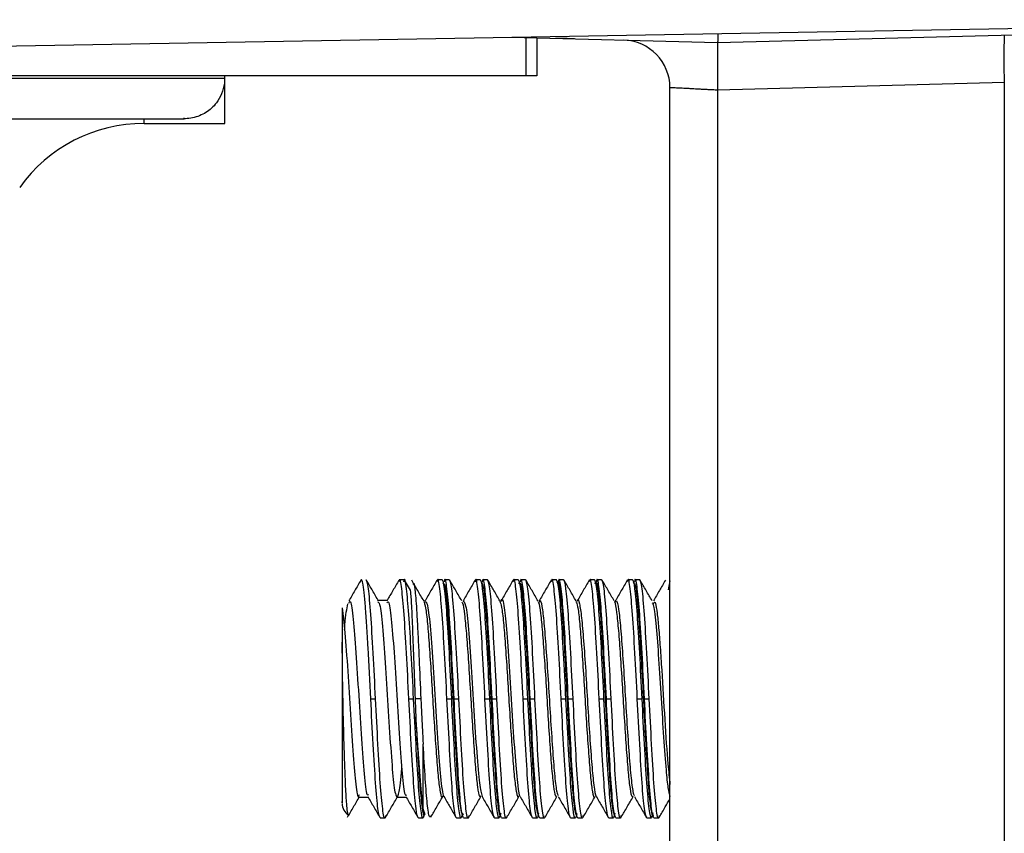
# Model space of a CAD drawing. Header units: millimetres. Extents: x 145 to 933, y -105 to 949.
# Tile 6 of 157: x 422 to 432, y 273 to 282. Entities that reach past the tile are written whole.
import ezdxf

# ---------------------------------------------------------------- set-up
doc = ezdxf.new("R2010")
doc.units = ezdxf.units.MM

msp = doc.modelspace()

# ---------------------------------------------------------------- linework, layer by layer
at = {"color": 7, "linetype": 'Continuous', "lineweight": 25}
for p, q in [((418.755, 281.543), (437.755, 281.875)), ((427.236, 281.691), (429.405, 281.634)), ((427.505, 281.684), (427.505, 281.284)), ((429.405, 281.634), (434.274, 281.762)), ((427.395, 281.284), (418.603, 281.284)), ((424.23, 281.259), (424.23, 281.284)), ((424.23, 281.209), (424.23, 281.259)), ((427.505, 281.284), (427.395, 281.284)), ((424.224, 281.209), (424.23, 281.209)), ((424.23, 280.784), (424.23, 281.209)), ((428.905, 270.384), (428.905, 281.16)), ((432.418, 281.213), (429.405, 281.134)), ((432.418, 270.384), (432.418, 281.213)), ((429.405, 281.134), (429.405, 270.384)), ((421.955, 280.834), (423.804, 280.834)), ((423.38, 280.784), (424.23, 280.784)), ((426.112, 275.989), (426.062, 275.989)), ((426.179, 275.879), (426.118, 275.985)), ((426.512, 275.989), (426.462, 275.989)), ((426.587, 275.989), (426.537, 275.989)), ((426.912, 275.989), (426.862, 275.989)), ((426.987, 275.989), (426.937, 275.989)), ((427.312, 275.989), (427.262, 275.989)), ((427.387, 275.989), (427.337, 275.989)), ((427.712, 275.989), (427.662, 275.989)), ((427.787, 275.989), (427.737, 275.989)), ((428.112, 275.989), (428.062, 275.989)), ((428.187, 275.989), (428.137, 275.989)), ((428.512, 275.989), (428.462, 275.989)), ((428.587, 275.989), (428.537, 275.989)), ((428.905, 275.979), (428.887, 275.884)), ((425.937, 275.773), (425.841, 275.773)), ((425.762, 274.739), (425.812, 274.739)), ((426.162, 274.739), (426.212, 274.739)), ((426.288, 274.739), (426.228, 274.739)), ((426.562, 274.739), (426.612, 274.739)), ((426.637, 274.739), (426.687, 274.739)), ((426.962, 274.739), (427.012, 274.739)), ((427.037, 274.739), (427.087, 274.739)), ((427.362, 274.739), (427.412, 274.739)), ((427.437, 274.739), (427.487, 274.739)), ((427.762, 274.739), (427.812, 274.739)), ((427.837, 274.739), (427.887, 274.739)), ((428.162, 274.739), (428.212, 274.739)), ((428.237, 274.739), (428.287, 274.739)), ((428.562, 274.739), (428.612, 274.739)), ((428.637, 274.739), (428.687, 274.739)), ((426.312, 273.584), (426.312, 274.261)), ((425.637, 273.706), (425.734, 273.706)), ((426.037, 273.706), (426.134, 273.706)), ((425.918, 273.511), (425.912, 273.489)), ((426.332, 273.518), (426.312, 273.584)), ((426.793, 273.511), (426.787, 273.489)), ((427.193, 273.51), (427.187, 273.489)), ((427.593, 273.509), (427.587, 273.489)), ((427.993, 273.511), (427.987, 273.489)), ((428.393, 273.512), (428.387, 273.489)), ((428.793, 273.511), (428.787, 273.489)), ((425.862, 273.489), (425.912, 273.489)), ((426.262, 273.489), (426.312, 273.489)), ((426.662, 273.489), (426.712, 273.489)), ((426.737, 273.489), (426.787, 273.489)), ((427.062, 273.489), (427.112, 273.489)), ((427.137, 273.489), (427.187, 273.489)), ((427.462, 273.489), (427.512, 273.489)), ((427.537, 273.489), (427.587, 273.489)), ((427.862, 273.489), (427.912, 273.489)), ((427.937, 273.489), (427.987, 273.489)), ((428.262, 273.489), (428.312, 273.489)), ((428.337, 273.489), (428.387, 273.489)), ((428.662, 273.489), (428.712, 273.489)), ((428.737, 273.489), (428.787, 273.489))]:
    msp.add_line(p, q, dxfattribs=at)
at = {"color": 8, "linetype": 'Continuous', "lineweight": 25}
for p, q in [((427.395, 281.284), (427.395, 281.687)), ((421.955, 281.259), (424.227, 281.259)), ((423.38, 280.784), (423.38, 280.834))]:
    msp.add_line(p, q, dxfattribs=at)
at = {"color": 7, "linetype": 'Continuous', "lineweight": 25, "flags": 128}
msp.add_lwpolyline([(426.519, 275.954), (426.537, 275.944), (426.559, 275.796), (426.58, 275.529), (426.602, 275.173), (426.623, 274.767), (426.645, 274.359), (426.667, 273.993), (426.688, 273.712), (426.71, 273.547), (426.731, 273.517), (426.731, 273.517)], dxfattribs=at)
at = {"color": 7, "linetype": 'Continuous', "lineweight": 25}
for centre, radius, start, end in [((437.195, 281.463), 4.784, 177.0055, 182.9945), ((428.405, 281.16), 0.5, 0, 88.5), ((423.38, 279.18), 1.605, 90, 144.4648), ((425.612, 273.639), 0.15, 180, 235.4246)]:
    msp.add_arc(centre, radius, start, end, dxfattribs=at)
for points, knots in [([(427.903, 281.674), (427.903, 281.674), (427.887, 281.674), (427.819, 281.676), (427.768, 281.677), (427.706, 281.679)], [0, 0, 0, 0, 0.5, 0.5, 1, 1, 1, 1]), ([(429.409, 281.729), (429.409, 281.716), (429.409, 281.678), (429.407, 281.643), (429.405, 281.637), (429.405, 281.634)], [0, 0, 0, 0, 0.2197157, 0.6250679, 1, 1, 1, 1]), ([(429.405, 281.634), (429.404, 281.634), (429.404, 281.633), (429.404, 281.625), (429.404, 281.613), (429.404, 281.596), (429.404, 281.575), (429.403, 281.55), (429.403, 281.521), (429.403, 281.478), (429.403, 281.415), (429.403, 281.328), (429.403, 281.242), (429.404, 281.177), (429.404, 281.145), (429.405, 281.134)], [0, 0, 0, 0, 0.063533, 0.126767, 0.189703, 0.252342, 0.314683, 0.376728, 0.438477, 0.499931, 0.619216, 0.749345, 0.876833, 0.960418, 1, 1, 1, 1]), ([(424.224, 281.209), (424.216, 281.171), (424.201, 281.093), (424.134, 280.983), (424.034, 280.892), (423.921, 280.846), (423.833, 280.833), (423.801, 280.835), (423.794, 280.836)], [0, 0, 0, 0, 0.175526, 0.350052, 0.600158, 0.856214, 0.968302, 1, 1, 1, 1]), ([(429.405, 281.134), (429.388, 281.135), (429.355, 281.137), (429.308, 281.139), (429.265, 281.141), (429.226, 281.143), (429.19, 281.145), (429.158, 281.147), (429.13, 281.148), (429.106, 281.15), (429.085, 281.151), (429.067, 281.152), (429.031, 281.154), (428.984, 281.156), (428.938, 281.159), (428.91, 281.16), (428.906, 281.16), (428.905, 281.16)], [0, 0, 0, 0, 0.064117, 0.124512, 0.181186, 0.234138, 0.283368, 0.328874, 0.370657, 0.408717, 0.443052, 0.473664, 0.500552, 0.630559, 0.757129, 0.880273, 1, 1, 1, 1]), ([(425.657, 275.985), (425.636, 275.948), (425.594, 275.876), (425.552, 275.803), (425.531, 275.767)], [0, 0, 0, 0, 0.500162, 1, 1, 1, 1]), ([(425.762, 274.739), (425.754, 274.919), (425.744, 275.106), (425.729, 275.359), (425.724, 275.438), (425.715, 275.582), (425.711, 275.646), (425.697, 275.82), (425.687, 275.908), (425.673, 275.975), (425.668, 275.987), (425.659, 275.991), (425.655, 275.984), (425.65, 275.966)], [0, 0, 0, 0, 0.25, 0.25, 0.375, 0.375, 0.5, 0.5, 0.75, 0.75, 0.875, 0.875, 1, 1, 1, 1]), ([(425.812, 274.739), (425.805, 274.899), (425.796, 275.065), (425.779, 275.371), (425.77, 275.51), (425.755, 275.736), (425.746, 275.831), (425.729, 275.958), (425.72, 275.989), (425.712, 275.989)], [0, 0, 0, 0, 0.25, 0.25, 0.5, 0.5, 0.75, 0.75, 1, 1, 1, 1]), ([(425.844, 275.767), (425.823, 275.803), (425.781, 275.876), (425.739, 275.948), (425.718, 275.985)], [0, 0, 0, 0, 0.499839, 1, 1, 1, 1]), ([(426.057, 275.985), (426.036, 275.948), (425.995, 275.878), (425.954, 275.807), (425.934, 275.773)], [0, 0, 0, 0, 0.513483, 1, 1, 1, 1]), ([(426.162, 274.739), (426.154, 274.903), (426.137, 275.229), (426.112, 275.649), (426.087, 275.914), (426.069, 276.021), (426.059, 275.976), (426.057, 275.968)], [0, 0, 0, 0, 0.236742, 0.473485, 0.710227, 0.94697, 1, 1, 1, 1]), ([(426.212, 274.739), (426.204, 274.903), (426.187, 275.229), (426.162, 275.649), (426.137, 275.914), (426.119, 276.021), (426.109, 275.977), (426.107, 275.969)], [0, 0, 0, 0, 0.237136, 0.474271, 0.711407, 0.948543, 1, 1, 1, 1]), ([(426.319, 275.768), (426.297, 275.804), (426.255, 275.876), (426.213, 275.949), (426.192, 275.985)], [0, 0, 0, 0, 0.499827, 1, 1, 1, 1]), ([(426.457, 275.985), (426.436, 275.948), (426.394, 275.876), (426.352, 275.803), (426.331, 275.767)], [0, 0, 0, 0, 0.500162, 1, 1, 1, 1]), ([(426.562, 274.739), (426.554, 274.903), (426.537, 275.229), (426.512, 275.649), (426.487, 275.914), (426.469, 276.021), (426.459, 275.976), (426.457, 275.968)], [0, 0, 0, 0, 0.236749, 0.473499, 0.710248, 0.946997, 1, 1, 1, 1]), ([(426.612, 274.739), (426.605, 274.899), (426.596, 275.065), (426.579, 275.371), (426.57, 275.51), (426.555, 275.736), (426.546, 275.831), (426.529, 275.958), (426.52, 275.989), (426.512, 275.989)], [0, 0, 0, 0, 0.25, 0.25, 0.5, 0.5, 0.75, 0.75, 1, 1, 1, 1]), ([(426.637, 274.739), (426.629, 274.903), (426.612, 275.229), (426.587, 275.649), (426.562, 275.914), (426.544, 276.021), (426.534, 275.977), (426.532, 275.969)], [0, 0, 0, 0, 0.237084, 0.474168, 0.711251, 0.948335, 1, 1, 1, 1]), ([(426.687, 274.739), (426.68, 274.899), (426.671, 275.065), (426.654, 275.371), (426.645, 275.51), (426.63, 275.736), (426.621, 275.831), (426.604, 275.958), (426.595, 275.989), (426.587, 275.989)], [0, 0, 0, 0, 0.25, 0.25, 0.5, 0.5, 0.75, 0.75, 1, 1, 1, 1]), ([(426.718, 275.768), (426.697, 275.804), (426.655, 275.876), (426.613, 275.949), (426.592, 275.985)], [0, 0, 0, 0, 0.499848, 1, 1, 1, 1]), ([(426.857, 275.985), (426.836, 275.948), (426.794, 275.876), (426.752, 275.803), (426.731, 275.767)], [0, 0, 0, 0, 0.500162, 1, 1, 1, 1]), ([(426.962, 274.739), (426.954, 274.903), (426.937, 275.229), (426.912, 275.649), (426.887, 275.914), (426.869, 276.021), (426.859, 275.976), (426.857, 275.968)], [0, 0, 0, 0, 0.236791, 0.473581, 0.710372, 0.947163, 1, 1, 1, 1]), ([(427.012, 274.739), (427.005, 274.899), (426.996, 275.065), (426.979, 275.371), (426.97, 275.51), (426.955, 275.736), (426.946, 275.831), (426.929, 275.958), (426.92, 275.989), (426.912, 275.989)], [0, 0, 0, 0, 0.25, 0.25, 0.5, 0.5, 0.75, 0.75, 1, 1, 1, 1]), ([(427.037, 274.739), (427.029, 274.903), (427.012, 275.229), (426.987, 275.649), (426.962, 275.914), (426.944, 276.021), (426.934, 275.977), (426.932, 275.969)], [0, 0, 0, 0, 0.237049, 0.474099, 0.711148, 0.948198, 1, 1, 1, 1]), ([(427.087, 274.739), (427.08, 274.899), (427.071, 275.065), (427.054, 275.371), (427.045, 275.51), (427.03, 275.736), (427.021, 275.831), (427.004, 275.958), (426.995, 275.989), (426.987, 275.989)], [0, 0, 0, 0, 0.25, 0.25, 0.5, 0.5, 0.75, 0.75, 1, 1, 1, 1]), ([(427.119, 275.767), (427.098, 275.803), (427.056, 275.876), (427.014, 275.948), (426.993, 275.984)], [0, 0, 0, 0, 0.499869, 1, 1, 1, 1]), ([(427.257, 275.985), (427.236, 275.948), (427.194, 275.876), (427.152, 275.803), (427.131, 275.767)], [0, 0, 0, 0, 0.500163, 1, 1, 1, 1]), ([(427.362, 274.739), (427.354, 274.903), (427.337, 275.229), (427.312, 275.649), (427.287, 275.914), (427.269, 276.021), (427.259, 275.976), (427.257, 275.968)], [0, 0, 0, 0, 0.236719, 0.473438, 0.710156, 0.946875, 1, 1, 1, 1]), ([(427.412, 274.739), (427.405, 274.899), (427.396, 275.065), (427.379, 275.371), (427.37, 275.51), (427.355, 275.736), (427.346, 275.831), (427.329, 275.958), (427.32, 275.989), (427.312, 275.989)], [0, 0, 0, 0, 0.25, 0.25, 0.5, 0.5, 0.75, 0.75, 1, 1, 1, 1]), ([(427.437, 274.739), (427.429, 274.903), (427.412, 275.229), (427.387, 275.649), (427.362, 275.914), (427.344, 276.021), (427.334, 275.977), (427.332, 275.969)], [0, 0, 0, 0, 0.237082, 0.474164, 0.711247, 0.948329, 1, 1, 1, 1]), ([(427.487, 274.739), (427.48, 274.899), (427.471, 275.065), (427.454, 275.371), (427.445, 275.51), (427.43, 275.736), (427.421, 275.831), (427.404, 275.958), (427.395, 275.989), (427.387, 275.989)], [0, 0, 0, 0, 0.25, 0.25, 0.5, 0.5, 0.75, 0.75, 1, 1, 1, 1]), ([(427.519, 275.766), (427.498, 275.803), (427.456, 275.875), (427.414, 275.948), (427.393, 275.984)], [0, 0, 0, 0, 0.499847, 1, 1, 1, 1]), ([(427.657, 275.985), (427.636, 275.948), (427.594, 275.876), (427.552, 275.803), (427.531, 275.767)], [0, 0, 0, 0, 0.500162, 1, 1, 1, 1]), ([(427.762, 274.739), (427.754, 274.903), (427.737, 275.229), (427.712, 275.649), (427.687, 275.914), (427.669, 276.021), (427.659, 275.976), (427.657, 275.968)], [0, 0, 0, 0, 0.236747, 0.473494, 0.710241, 0.946989, 1, 1, 1, 1]), ([(427.812, 274.739), (427.805, 274.899), (427.796, 275.065), (427.779, 275.371), (427.77, 275.51), (427.755, 275.736), (427.746, 275.831), (427.729, 275.958), (427.72, 275.989), (427.712, 275.989)], [0, 0, 0, 0, 0.25, 0.25, 0.5, 0.5, 0.75, 0.75, 1, 1, 1, 1]), ([(427.719, 275.96), (427.72, 275.962), (427.727, 275.997), (427.741, 275.938), (427.764, 275.773), (427.784, 275.477), (427.807, 275.101), (427.827, 274.683), (427.849, 274.272), (427.871, 273.912), (427.892, 273.651), (427.913, 273.507), (427.925, 273.522), (427.93, 273.528)], [0, 0, 0, 0, 0.004446, 0.106194, 0.207931, 0.309688, 0.411424, 0.51318, 0.614918, 0.716661, 0.818408, 0.920145, 1, 1, 1, 1]), ([(427.837, 274.739), (427.829, 274.903), (427.812, 275.229), (427.787, 275.649), (427.762, 275.914), (427.744, 276.021), (427.734, 275.977), (427.732, 275.969)], [0, 0, 0, 0, 0.237046, 0.474092, 0.711138, 0.948184, 1, 1, 1, 1]), ([(427.887, 274.739), (427.88, 274.899), (427.871, 275.065), (427.854, 275.371), (427.845, 275.51), (427.83, 275.736), (427.821, 275.831), (427.804, 275.958), (427.795, 275.989), (427.787, 275.989)], [0, 0, 0, 0, 0.25, 0.25, 0.5, 0.5, 0.75, 0.75, 1, 1, 1, 1]), ([(427.919, 275.767), (427.898, 275.803), (427.856, 275.876), (427.814, 275.948), (427.793, 275.985)], [0, 0, 0, 0, 0.49984, 1, 1, 1, 1]), ([(428.057, 275.985), (428.036, 275.948), (427.994, 275.876), (427.952, 275.803), (427.931, 275.767)], [0, 0, 0, 0, 0.500162, 1, 1, 1, 1]), ([(428.162, 274.739), (428.154, 274.903), (428.137, 275.229), (428.112, 275.649), (428.087, 275.914), (428.069, 276.021), (428.059, 275.976), (428.057, 275.968)], [0, 0, 0, 0, 0.236741, 0.473481, 0.710222, 0.946963, 1, 1, 1, 1]), ([(428.212, 274.739), (428.205, 274.899), (428.196, 275.065), (428.179, 275.371), (428.17, 275.51), (428.155, 275.736), (428.146, 275.831), (428.129, 275.958), (428.12, 275.989), (428.112, 275.989)], [0, 0, 0, 0, 0.25, 0.25, 0.5, 0.5, 0.75, 0.75, 1, 1, 1, 1]), ([(428.237, 274.739), (428.229, 274.903), (428.212, 275.229), (428.187, 275.649), (428.162, 275.914), (428.144, 276.021), (428.134, 275.977), (428.132, 275.969)], [0, 0, 0, 0, 0.237082, 0.474163, 0.711245, 0.948326, 1, 1, 1, 1]), ([(428.287, 274.739), (428.28, 274.899), (428.271, 275.065), (428.254, 275.371), (428.245, 275.51), (428.23, 275.736), (428.221, 275.831), (428.204, 275.958), (428.195, 275.989), (428.187, 275.989)], [0, 0, 0, 0, 0.25, 0.25, 0.5, 0.5, 0.75, 0.75, 1, 1, 1, 1]), ([(428.319, 275.767), (428.298, 275.804), (428.256, 275.876), (428.214, 275.949), (428.193, 275.985)], [0, 0, 0, 0, 0.499825, 1, 1, 1, 1]), ([(428.457, 275.985), (428.436, 275.948), (428.394, 275.876), (428.352, 275.803), (428.331, 275.767)], [0, 0, 0, 0, 0.500162, 1, 1, 1, 1]), ([(428.562, 274.739), (428.554, 274.903), (428.537, 275.229), (428.512, 275.649), (428.487, 275.914), (428.469, 276.021), (428.459, 275.976), (428.457, 275.968)], [0, 0, 0, 0, 0.236763, 0.473527, 0.71029, 0.947054, 1, 1, 1, 1]), ([(428.612, 274.739), (428.605, 274.899), (428.596, 275.065), (428.579, 275.371), (428.57, 275.51), (428.555, 275.736), (428.546, 275.831), (428.529, 275.958), (428.52, 275.989), (428.512, 275.989)], [0, 0, 0, 0, 0.25, 0.25, 0.5, 0.5, 0.75, 0.75, 1, 1, 1, 1]), ([(428.637, 274.739), (428.629, 274.903), (428.612, 275.229), (428.587, 275.649), (428.562, 275.914), (428.544, 276.021), (428.534, 275.977), (428.532, 275.969)], [0, 0, 0, 0, 0.237124, 0.474248, 0.711372, 0.948497, 1, 1, 1, 1]), ([(428.687, 274.739), (428.68, 274.899), (428.671, 275.065), (428.654, 275.371), (428.645, 275.51), (428.63, 275.736), (428.621, 275.831), (428.604, 275.958), (428.595, 275.989), (428.587, 275.989)], [0, 0, 0, 0, 0.25, 0.25, 0.5, 0.5, 0.75, 0.75, 1, 1, 1, 1]), ([(428.718, 275.768), (428.697, 275.804), (428.655, 275.877), (428.613, 275.949), (428.592, 275.985)], [0, 0, 0, 0, 0.499832, 1, 1, 1, 1]), ([(428.857, 275.985), (428.836, 275.948), (428.794, 275.876), (428.752, 275.803), (428.731, 275.767)], [0, 0, 0, 0, 0.500162, 1, 1, 1, 1]), ([(426.171, 275.883), (426.173, 275.882), (426.178, 275.881), (426.189, 275.731), (426.2, 275.471), (426.214, 275.127), (426.223, 274.868), (426.228, 274.739)], [0, 0, 0, 0, 0.1725699, 0.3766162, 0.5828756, 0.7933922, 1, 1, 1, 1]), ([(426.21, 275.941), (426.211, 275.944), (426.215, 275.966), (426.221, 275.923), (426.233, 275.83), (426.245, 275.65), (426.258, 275.399), (426.272, 275.112), (426.282, 274.882), (426.288, 274.739)], [0, 0, 0, 0, 0.02556, 0.170921, 0.280158, 0.504803, 0.644103, 0.77949, 1, 1, 1, 1]), ([(426.925, 275.968), (426.932, 275.955), (426.946, 275.929), (426.968, 275.719), (426.988, 275.408), (427.011, 275.019), (427.031, 274.599), (427.054, 274.195), (427.075, 273.851), (427.096, 273.613), (427.115, 273.498), (427.126, 273.524), (427.131, 273.533)], [0, 0, 0, 0, 0.104335, 0.208667, 0.313018, 0.417351, 0.521706, 0.626039, 0.730389, 0.834723, 0.939055, 1, 1, 1, 1]), ([(427.319, 275.947), (427.324, 275.955), (427.335, 275.977), (427.355, 275.853), (427.376, 275.608), (427.397, 275.258), (427.42, 274.852), (427.44, 274.432), (427.463, 274.047), (427.483, 273.742), (427.506, 273.541), (427.52, 273.521), (427.527, 273.511)], [0, 0, 0, 0, 0.066373, 0.170101, 0.273846, 0.377575, 0.481306, 0.585048, 0.688776, 0.792526, 0.896254, 1, 1, 1, 1]), ([(428.119, 275.946), (428.122, 275.955), (428.133, 275.985), (428.15, 275.887), (428.172, 275.667), (428.193, 275.334), (428.216, 274.935), (428.236, 274.515), (428.258, 274.119), (428.279, 273.795), (428.301, 273.569), (428.315, 273.531), (428.322, 273.512)], [0, 0, 0, 0, 0.046252, 0.152217, 0.258191, 0.364163, 0.470128, 0.576112, 0.682075, 0.78806, 0.894025, 1, 1, 1, 1]), ([(428.519, 275.954), (428.525, 275.958), (428.538, 275.967), (428.56, 275.814), (428.58, 275.544), (428.602, 275.18), (428.624, 274.767), (428.645, 274.35), (428.667, 273.979), (428.687, 273.689), (428.71, 273.534), (428.724, 273.481), (428.731, 273.52), (428.732, 273.521)], [0, 0, 0, 0, 0.085413, 0.186573, 0.287755, 0.388916, 0.490089, 0.591254, 0.692414, 0.793592, 0.894752, 0.995934, 1, 1, 1, 1]), ([(427.132, 275.762), (427.132, 275.765), (427.143, 275.814), (427.162, 275.715), (427.191, 275.457), (427.22, 275.032), (427.248, 274.554), (427.278, 274.109), (427.303, 273.831), (427.322, 273.713), (427.33, 273.718), (427.331, 273.718)], [0, 0, 0, 0, 0.00957, 0.153644, 0.297799, 0.443085, 0.586528, 0.732258, 0.875756, 0.985537, 1, 1, 1, 1]), ([(427.531, 275.754), (427.535, 275.762), (427.546, 275.785), (427.566, 275.689), (427.587, 275.489), (427.608, 275.199), (427.631, 274.858), (427.651, 274.502), (427.674, 274.174), (427.694, 273.913), (427.714, 273.751), (427.726, 273.731), (427.731, 273.724)], [0, 0, 0, 0, 0.06383, 0.172466, 0.280226, 0.38785, 0.49656, 0.603343, 0.71239, 0.819143, 0.9279, 1, 1, 1, 1]), ([(427.931, 275.765), (427.932, 275.766), (427.94, 275.797), (427.954, 275.748), (427.977, 275.608), (427.997, 275.356), (428.02, 275.038), (428.04, 274.683), (428.062, 274.337), (428.084, 274.034), (428.105, 273.821), (428.122, 273.715), (428.13, 273.719), (428.131, 273.719)], [0, 0, 0, 0, 0.007285, 0.114739, 0.224198, 0.331322, 0.440721, 0.54833, 0.657045, 0.765767, 0.87337, 0.982772, 1, 1, 1, 1]), ([(428.331, 275.753), (428.335, 275.762), (428.346, 275.786), (428.365, 275.693), (428.387, 275.496), (428.408, 275.207), (428.43, 274.867), (428.451, 274.511), (428.473, 274.182), (428.494, 273.919), (428.514, 273.753), (428.526, 273.732), (428.531, 273.723)], [0, 0, 0, 0, 0.0609327, 0.1695199, 0.2773927, 0.3849284, 0.4937015, 0.6004634, 0.7095211, 0.8163197, 0.9250367, 1, 1, 1, 1]), ([(425.462, 275.694), (425.462, 275.687), (425.462, 275.674), (425.462, 275.651), (425.462, 275.626), (425.462, 275.602), (425.462, 275.579), (425.462, 275.549), (425.462, 275.508), (425.462, 275.457), (425.462, 275.399), (425.462, 275.357), (425.462, 275.334)], [0, 0, 0, 0, 0.105009, 0.201568, 0.2894, 0.368326, 0.438244, 0.499107, 0.622914, 0.749344, 0.862442, 1, 1, 1, 1]), ([(425.462, 275.694), (425.472, 275.617), (425.49, 275.462), (425.52, 275.038), (425.547, 274.569), (425.577, 274.127), (425.604, 273.818), (425.627, 273.679), (425.64, 273.723), (425.644, 273.735)], [0, 0, 0, 0, 0.156376, 0.313973, 0.469603, 0.627723, 0.783299, 0.941038, 1, 1, 1, 1]), ([(425.487, 275.462), (425.488, 275.479), (425.499, 275.626), (425.51, 275.684), (425.52, 275.735)], [0, 0, 0, 0, 0.115123, 1, 1, 1, 1]), ([(425.531, 275.743), (425.537, 275.755), (425.552, 275.785), (425.578, 275.597), (425.606, 275.24), (425.635, 274.775), (425.664, 274.303), (425.692, 273.927), (425.718, 273.716), (425.732, 273.728), (425.737, 273.732)], [0, 0, 0, 0, 0.086439, 0.227054, 0.365535, 0.505542, 0.644841, 0.783695, 0.924089, 1, 1, 1, 1]), ([(425.837, 275.757), (425.845, 275.751), (425.862, 275.736), (425.888, 275.476), (425.917, 275.076), (425.945, 274.603), (425.975, 274.16), (426.002, 273.829), (426.031, 273.674), (426.059, 273.742), (426.078, 273.882), (426.088, 274.014), (426.088, 274.015)], [0, 0, 0, 0, 0.091403, 0.204797, 0.31855, 0.43125, 0.545587, 0.658089, 0.772355, 0.885162, 0.998708, 1, 1, 1, 1]), ([(425.931, 275.747), (425.938, 275.756), (425.954, 275.777), (425.981, 275.564), (426.01, 275.19), (426.038, 274.72), (426.068, 274.253), (426.096, 273.894), (426.12, 273.705), (426.133, 273.725), (426.137, 273.731)], [0, 0, 0, 0, 0.103109, 0.243652, 0.382469, 0.521995, 0.661924, 0.800538, 0.941202, 1, 1, 1, 1]), ([(426.318, 275.767), (426.325, 275.749), (426.338, 275.711), (426.358, 275.538), (426.376, 275.298), (426.397, 275.004), (426.415, 274.685), (426.435, 274.372), (426.455, 274.093), (426.473, 273.872), (426.494, 273.739), (426.508, 273.689), (426.517, 273.715), (426.519, 273.721)], [0, 0, 0, 0, 0.096123, 0.193733, 0.289855, 0.388081, 0.484402, 0.581757, 0.679644, 0.775606, 0.873761, 0.97046, 1, 1, 1, 1]), ([(426.331, 275.755), (426.339, 275.759), (426.356, 275.767), (426.385, 275.528), (426.413, 275.139), (426.441, 274.665), (426.471, 274.202), (426.499, 273.868), (426.52, 273.701), (426.53, 273.718), (426.531, 273.719)], [0, 0, 0, 0, 0.1237387, 0.2685588, 0.4123585, 0.5559685, 0.7009531, 0.8439496, 0.9892452, 1, 1, 1, 1]), ([(426.718, 275.756), (426.721, 275.754), (426.73, 275.748), (426.747, 275.636), (426.766, 275.435), (426.786, 275.164), (426.806, 274.856), (426.824, 274.536), (426.845, 274.236), (426.864, 273.981), (426.883, 273.799), (426.902, 273.701), (426.914, 273.712), (426.919, 273.718)], [0, 0, 0, 0, 0.043977, 0.142162, 0.238359, 0.335765, 0.433542, 0.529489, 0.627625, 0.724167, 0.82118, 0.919174, 1, 1, 1, 1]), ([(426.731, 275.765), (426.74, 275.763), (426.759, 275.757), (426.788, 275.491), (426.817, 275.087), (426.845, 274.607), (426.875, 274.161), (426.902, 273.816), (426.922, 273.747), (426.931, 273.712)], [0, 0, 0, 0, 0.140396, 0.284153, 0.427983, 0.570708, 0.715424, 0.857869, 1, 1, 1, 1]), ([(427.118, 275.764), (427.124, 275.748), (427.137, 275.715), (427.156, 275.551), (427.175, 275.315), (427.195, 275.023), (427.214, 274.706), (427.234, 274.391), (427.254, 274.109), (427.272, 273.884), (427.293, 273.745), (427.308, 273.69), (427.316, 273.715), (427.318, 273.721)], [0, 0, 0, 0, 0.089489, 0.187555, 0.283896, 0.382415, 0.47921, 0.576693, 0.675, 0.771239, 0.869649, 0.966877, 1, 1, 1, 1]), ([(427.519, 275.756), (427.521, 275.755), (427.53, 275.751), (427.546, 275.645), (427.565, 275.45), (427.584, 275.183), (427.605, 274.876), (427.623, 274.556), (427.643, 274.253), (427.662, 273.995), (427.682, 273.808), (427.701, 273.703), (427.713, 273.712), (427.718, 273.716)], [0, 0, 0, 0, 0.03387, 0.132665, 0.22962, 0.327466, 0.425976, 0.522484, 0.62119, 0.718551, 0.815965, 0.914656, 1, 1, 1, 1]), ([(427.918, 275.762), (427.924, 275.749), (427.936, 275.72), (427.955, 275.563), (427.974, 275.331), (427.994, 275.043), (428.013, 274.726), (428.032, 274.41), (428.053, 274.126), (428.071, 273.895), (428.091, 273.754), (428.105, 273.693), (428.112, 273.708), (428.112, 273.71)], [0, 0, 0, 0, 0.085995, 0.187238, 0.286509, 0.388049, 0.48805, 0.588354, 0.689805, 0.789034, 0.89042, 0.990885, 1, 1, 1, 1]), ([(428.319, 275.757), (428.321, 275.757), (428.329, 275.755), (428.345, 275.655), (428.364, 275.465), (428.383, 275.201), (428.403, 274.896), (428.422, 274.575), (428.442, 274.271), (428.461, 274.009), (428.48, 273.817), (428.501, 273.704), (428.513, 273.71), (428.519, 273.713)], [0, 0, 0, 0, 0.029894, 0.127999, 0.224482, 0.321484, 0.419432, 0.515277, 0.613254, 0.710182, 0.806735, 0.904824, 1, 1, 1, 1]), ([(428.718, 275.748), (428.724, 275.742), (428.737, 275.726), (428.76, 275.513), (428.786, 275.168), (428.812, 274.746), (428.838, 274.323), (428.862, 273.998), (428.884, 273.786), (428.898, 273.738), (428.905, 273.714)], [0, 0, 0, 0, 0.084238, 0.224342, 0.36357, 0.503316, 0.642905, 0.78227, 0.890684, 1, 1, 1, 1]), ([(428.731, 275.74), (428.738, 275.752), (428.751, 275.773), (428.77, 275.648), (428.786, 275.492), (428.802, 275.285), (428.824, 274.965), (428.85, 274.512), (428.88, 274.073), (428.898, 273.905), (428.905, 273.839)], [0, 0, 0, 0, 0.131262, 0.225891, 0.319077, 0.411817, 0.506427, 0.690906, 0.877584, 1, 1, 1, 1]), ([(425.462, 275.334), (425.462, 275.247), (425.462, 275.15), (425.462, 274.948), (425.462, 274.843), (425.462, 274.739)], [0, 0, 0, 0, 0.5, 0.5, 1, 1, 1, 1]), ([(425.532, 273.525), (425.53, 273.521), (425.525, 273.506), (425.518, 273.545), (425.508, 273.64), (425.498, 273.802), (425.49, 274.025), (425.481, 274.285), (425.474, 274.555), (425.468, 274.844), (425.464, 275.109), (425.463, 275.264), (425.462, 275.334)], [0, 0, 0, 0, 0.042499, 0.148591, 0.237139, 0.361229, 0.473782, 0.573679, 0.692277, 0.78688, 0.903516, 1, 1, 1, 1]), ([(425.462, 274.739), (425.462, 274.638), (425.462, 274.411), (425.462, 274.066), (425.462, 273.775), (425.462, 273.623), (425.462, 273.653), (425.462, 273.658)], [0, 0, 0, 0, 0.1779314, 0.3961125, 0.6527957, 0.9341801, 1, 1, 1, 1]), ([(425.862, 273.489), (425.855, 273.489), (425.846, 273.521), (425.829, 273.648), (425.82, 273.743), (425.805, 273.968), (425.796, 274.108), (425.779, 274.414), (425.77, 274.58), (425.762, 274.739)], [0, 0, 0, 0, 0.25, 0.25, 0.5, 0.5, 0.75, 0.75, 1, 1, 1, 1]), ([(425.918, 273.511), (425.916, 273.502), (425.906, 273.457), (425.887, 273.564), (425.862, 273.83), (425.837, 274.249), (425.821, 274.576), (425.812, 274.739)], [0, 0, 0, 0, 0.052912, 0.289684, 0.526456, 0.763228, 1, 1, 1, 1]), ([(426.262, 273.489), (426.255, 273.489), (426.246, 273.521), (426.229, 273.648), (426.22, 273.743), (426.205, 273.968), (426.196, 274.108), (426.179, 274.414), (426.17, 274.58), (426.162, 274.739)], [0, 0, 0, 0, 0.25, 0.25, 0.5, 0.5, 0.75, 0.75, 1, 1, 1, 1]), ([(426.325, 273.539), (426.321, 273.518), (426.308, 273.455), (426.287, 273.56), (426.262, 273.831), (426.237, 274.249), (426.221, 274.576), (426.212, 274.739)], [0, 0, 0, 0, 0.115973, 0.33698, 0.557986, 0.778993, 1, 1, 1, 1]), ([(426.288, 274.739), (426.29, 274.714), (426.292, 274.664), (426.295, 274.59), (426.299, 274.518), (426.302, 274.449), (426.306, 274.384), (426.309, 274.321), (426.311, 274.281), (426.312, 274.261)], [0, 0, 0, 0, 0.154699, 0.306043, 0.453635, 0.597119, 0.736181, 0.870551, 1, 1, 1, 1]), ([(426.662, 273.489), (426.655, 273.489), (426.646, 273.521), (426.629, 273.648), (426.62, 273.743), (426.605, 273.968), (426.596, 274.108), (426.579, 274.414), (426.57, 274.58), (426.562, 274.739)], [0, 0, 0, 0, 0.25, 0.25, 0.5, 0.5, 0.75, 0.75, 1, 1, 1, 1]), ([(426.725, 273.538), (426.721, 273.517), (426.708, 273.455), (426.687, 273.56), (426.662, 273.831), (426.637, 274.249), (426.621, 274.576), (426.612, 274.739)], [0, 0, 0, 0, 0.112734, 0.334551, 0.556367, 0.778184, 1, 1, 1, 1]), ([(426.737, 273.489), (426.73, 273.489), (426.721, 273.521), (426.704, 273.648), (426.695, 273.743), (426.68, 273.968), (426.671, 274.108), (426.654, 274.414), (426.645, 274.58), (426.637, 274.739)], [0, 0, 0, 0, 0.25, 0.25, 0.5, 0.5, 0.75, 0.75, 1, 1, 1, 1]), ([(426.793, 273.511), (426.791, 273.502), (426.781, 273.457), (426.762, 273.564), (426.737, 273.83), (426.712, 274.249), (426.696, 274.576), (426.687, 274.739)], [0, 0, 0, 0, 0.053491, 0.290118, 0.526746, 0.763373, 1, 1, 1, 1]), ([(427.062, 273.489), (427.055, 273.489), (427.046, 273.521), (427.029, 273.648), (427.02, 273.743), (427.005, 273.968), (426.996, 274.108), (426.979, 274.414), (426.97, 274.58), (426.962, 274.739)], [0, 0, 0, 0, 0.25, 0.25, 0.5, 0.5, 0.75, 0.75, 1, 1, 1, 1]), ([(427.125, 273.538), (427.121, 273.517), (427.108, 273.455), (427.087, 273.56), (427.062, 273.831), (427.037, 274.249), (427.021, 274.576), (427.012, 274.739)], [0, 0, 0, 0, 0.112734, 0.334551, 0.556367, 0.778184, 1, 1, 1, 1]), ([(427.137, 273.489), (427.13, 273.489), (427.121, 273.521), (427.104, 273.648), (427.095, 273.743), (427.08, 273.968), (427.071, 274.108), (427.054, 274.414), (427.045, 274.58), (427.037, 274.739)], [0, 0, 0, 0, 0.25, 0.25, 0.5, 0.5, 0.75, 0.75, 1, 1, 1, 1]), ([(427.193, 273.51), (427.191, 273.502), (427.181, 273.457), (427.162, 273.564), (427.137, 273.83), (427.112, 274.249), (427.096, 274.576), (427.087, 274.739)], [0, 0, 0, 0, 0.051038, 0.288279, 0.525519, 0.76276, 1, 1, 1, 1]), ([(427.462, 273.489), (427.455, 273.489), (427.446, 273.521), (427.429, 273.648), (427.42, 273.743), (427.405, 273.968), (427.396, 274.108), (427.379, 274.414), (427.37, 274.58), (427.362, 274.739)], [0, 0, 0, 0, 0.25, 0.25, 0.5, 0.5, 0.75, 0.75, 1, 1, 1, 1]), ([(427.525, 273.537), (427.521, 273.516), (427.508, 273.455), (427.487, 273.561), (427.462, 273.831), (427.437, 274.249), (427.421, 274.576), (427.412, 274.739)], [0, 0, 0, 0, 0.111111, 0.333333, 0.555556, 0.777778, 1, 1, 1, 1]), ([(427.537, 273.489), (427.53, 273.489), (427.521, 273.521), (427.504, 273.648), (427.495, 273.743), (427.48, 273.968), (427.471, 274.108), (427.454, 274.414), (427.445, 274.58), (427.437, 274.739)], [0, 0, 0, 0, 0.25, 0.25, 0.5, 0.5, 0.75, 0.75, 1, 1, 1, 1]), ([(427.593, 273.509), (427.591, 273.502), (427.581, 273.457), (427.562, 273.565), (427.537, 273.83), (427.512, 274.249), (427.496, 274.576), (427.487, 274.739)], [0, 0, 0, 0, 0.049579, 0.287184, 0.524789, 0.762395, 1, 1, 1, 1]), ([(427.862, 273.489), (427.855, 273.489), (427.846, 273.521), (427.829, 273.648), (427.82, 273.743), (427.805, 273.968), (427.796, 274.108), (427.779, 274.414), (427.77, 274.58), (427.762, 274.739)], [0, 0, 0, 0, 0.25, 0.25, 0.5, 0.5, 0.75, 0.75, 1, 1, 1, 1]), ([(427.925, 273.537), (427.921, 273.516), (427.908, 273.455), (427.887, 273.561), (427.862, 273.831), (427.837, 274.249), (427.821, 274.576), (427.812, 274.739)], [0, 0, 0, 0, 0.111111, 0.333333, 0.555556, 0.777778, 1, 1, 1, 1]), ([(427.937, 273.489), (427.93, 273.489), (427.921, 273.521), (427.904, 273.648), (427.895, 273.743), (427.88, 273.968), (427.871, 274.108), (427.854, 274.414), (427.845, 274.58), (427.837, 274.739)], [0, 0, 0, 0, 0.25, 0.25, 0.5, 0.5, 0.75, 0.75, 1, 1, 1, 1]), ([(427.993, 273.511), (427.991, 273.502), (427.981, 273.457), (427.962, 273.564), (427.937, 273.83), (427.912, 274.249), (427.896, 274.576), (427.887, 274.739)], [0, 0, 0, 0, 0.053173, 0.28988, 0.526587, 0.763293, 1, 1, 1, 1]), ([(428.262, 273.489), (428.255, 273.489), (428.246, 273.521), (428.229, 273.648), (428.22, 273.743), (428.205, 273.968), (428.196, 274.108), (428.179, 274.414), (428.17, 274.58), (428.162, 274.739)], [0, 0, 0, 0, 0.25, 0.25, 0.5, 0.5, 0.75, 0.75, 1, 1, 1, 1]), ([(428.325, 273.538), (428.321, 273.517), (428.308, 273.455), (428.287, 273.56), (428.262, 273.831), (428.237, 274.249), (428.221, 274.576), (428.212, 274.739)], [0, 0, 0, 0, 0.112734, 0.334551, 0.556367, 0.778184, 1, 1, 1, 1]), ([(428.337, 273.489), (428.33, 273.489), (428.321, 273.521), (428.304, 273.648), (428.295, 273.743), (428.28, 273.968), (428.271, 274.108), (428.254, 274.414), (428.245, 274.58), (428.237, 274.739)], [0, 0, 0, 0, 0.25, 0.25, 0.5, 0.5, 0.75, 0.75, 1, 1, 1, 1]), ([(428.393, 273.512), (428.391, 273.503), (428.381, 273.457), (428.362, 273.564), (428.337, 273.83), (428.312, 274.249), (428.296, 274.576), (428.287, 274.739)], [0, 0, 0, 0, 0.057191, 0.292893, 0.528596, 0.764298, 1, 1, 1, 1]), ([(428.662, 273.489), (428.655, 273.489), (428.646, 273.521), (428.629, 273.648), (428.62, 273.743), (428.605, 273.968), (428.596, 274.108), (428.579, 274.414), (428.57, 274.58), (428.562, 274.739)], [0, 0, 0, 0, 0.25, 0.25, 0.5, 0.5, 0.75, 0.75, 1, 1, 1, 1]), ([(428.726, 273.542), (428.722, 273.519), (428.709, 273.454), (428.687, 273.56), (428.662, 273.831), (428.637, 274.249), (428.621, 274.576), (428.612, 274.739)], [0, 0, 0, 0, 0.121379, 0.341034, 0.56069, 0.780345, 1, 1, 1, 1]), ([(428.737, 273.489), (428.73, 273.489), (428.721, 273.521), (428.704, 273.648), (428.695, 273.743), (428.68, 273.968), (428.671, 274.108), (428.654, 274.414), (428.645, 274.58), (428.637, 274.739)], [0, 0, 0, 0, 0.25, 0.25, 0.5, 0.5, 0.75, 0.75, 1, 1, 1, 1]), ([(428.793, 273.511), (428.791, 273.503), (428.781, 273.457), (428.762, 273.564), (428.737, 273.83), (428.712, 274.249), (428.696, 274.576), (428.687, 274.739)], [0, 0, 0, 0, 0.054667, 0.291, 0.527334, 0.763667, 1, 1, 1, 1]), ([(426.235, 274.545), (426.235, 274.536), (426.243, 274.392), (426.258, 274.12), (426.279, 273.793), (426.301, 273.582), (426.317, 273.492), (426.327, 273.521), (426.329, 273.528)], [0, 0, 0, 0, 0.014211, 0.24351, 0.472856, 0.702158, 0.931482, 1, 1, 1, 1]), ([(426.312, 273.584), (426.311, 273.595), (426.308, 273.617), (426.304, 273.654), (426.3, 273.695), (426.296, 273.738), (426.292, 273.784), (426.288, 273.831), (426.284, 273.88), (426.281, 273.93), (426.277, 273.982), (426.273, 274.034), (426.269, 274.087), (426.265, 274.141), (426.261, 274.194), (426.257, 274.247), (426.253, 274.3), (426.25, 274.351), (426.246, 274.402), (426.242, 274.451), (426.238, 274.498), (426.236, 274.53), (426.235, 274.545)], [0, 0, 0, 0, 0.063991, 0.126456, 0.187277, 0.246357, 0.303617, 0.358994, 0.412579, 0.465169, 0.516809, 0.5674, 0.616848, 0.665072, 0.711998, 0.757564, 0.801715, 0.844408, 0.885606, 0.925282, 0.963418, 1, 1, 1, 1]), ([(426.393, 273.51), (426.388, 273.501), (426.376, 273.481), (426.356, 273.619), (426.335, 273.88), (426.32, 274.134), (426.312, 274.261)], [0, 0, 0, 0, 0.187177, 0.460068, 0.728755, 1, 1, 1, 1]), ([(425.518, 273.494), (425.539, 273.53), (425.581, 273.603), (425.623, 273.675), (425.644, 273.711)], [0, 0, 0, 0, 0.500162, 1, 1, 1, 1]), ([(425.731, 273.711), (425.752, 273.675), (425.794, 273.603), (425.836, 273.53), (425.857, 273.494)], [0, 0, 0, 0, 0.499838, 1, 1, 1, 1]), ([(425.918, 273.494), (425.939, 273.53), (425.981, 273.603), (426.023, 273.675), (426.044, 273.711)], [0, 0, 0, 0, 0.500162, 1, 1, 1, 1]), ([(426.131, 273.711), (426.152, 273.675), (426.194, 273.603), (426.236, 273.53), (426.257, 273.494)], [0, 0, 0, 0, 0.499837, 1, 1, 1, 1]), ([(426.393, 273.495), (426.414, 273.531), (426.456, 273.603), (426.498, 273.676), (426.519, 273.712)], [0, 0, 0, 0, 0.500156, 1, 1, 1, 1]), ([(426.531, 273.711), (426.552, 273.675), (426.594, 273.603), (426.636, 273.53), (426.657, 273.494)], [0, 0, 0, 0, 0.499838, 1, 1, 1, 1]), ([(426.793, 273.494), (426.814, 273.53), (426.856, 273.603), (426.898, 273.675), (426.919, 273.712)], [0, 0, 0, 0, 0.500166, 1, 1, 1, 1]), ([(426.931, 273.711), (426.952, 273.675), (426.994, 273.603), (427.036, 273.53), (427.057, 273.494)], [0, 0, 0, 0, 0.499838, 1, 1, 1, 1]), ([(427.192, 273.494), (427.213, 273.53), (427.255, 273.602), (427.298, 273.675), (427.319, 273.711)], [0, 0, 0, 0, 0.500176, 1, 1, 1, 1]), ([(427.331, 273.711), (427.352, 273.675), (427.394, 273.603), (427.436, 273.53), (427.457, 273.494)], [0, 0, 0, 0, 0.499838, 1, 1, 1, 1]), ([(427.592, 273.493), (427.613, 273.53), (427.655, 273.602), (427.697, 273.675), (427.718, 273.711)], [0, 0, 0, 0, 0.500161, 1, 1, 1, 1]), ([(427.731, 273.711), (427.752, 273.675), (427.794, 273.603), (427.836, 273.53), (427.857, 273.494)], [0, 0, 0, 0, 0.499838, 1, 1, 1, 1]), ([(427.993, 273.494), (428.014, 273.53), (428.056, 273.603), (428.098, 273.675), (428.119, 273.711)], [0, 0, 0, 0, 0.500131, 1, 1, 1, 1]), ([(428.131, 273.711), (428.152, 273.675), (428.194, 273.603), (428.236, 273.53), (428.257, 273.494)], [0, 0, 0, 0, 0.499837, 1, 1, 1, 1]), ([(428.393, 273.495), (428.414, 273.531), (428.456, 273.604), (428.498, 273.676), (428.519, 273.712)], [0, 0, 0, 0, 0.500147, 1, 1, 1, 1]), ([(428.531, 273.711), (428.552, 273.675), (428.594, 273.603), (428.636, 273.53), (428.657, 273.494)], [0, 0, 0, 0, 0.499838, 1, 1, 1, 1]), ([(428.793, 273.494), (428.814, 273.531), (428.851, 273.595), (428.888, 273.659), (428.905, 273.687)], [0, 0, 0, 0, 0.564741, 1, 1, 1, 1])]:
    msp.add_open_spline(points, degree=3, knots=knots, dxfattribs=at)
for points in [[(424.227, 281.259), (424.227, 281.243), (424.226, 281.226), (424.224, 281.209)], [(426.228, 274.739), (426.23, 274.675), (426.232, 274.612), (426.235, 274.548)], [(426.235, 274.545), (426.235, 274.546), (426.235, 274.547), (426.235, 274.548)]]:
    msp.add_open_spline(points, degree=3, dxfattribs=at)

doc.saveas('drawing.dxf')
